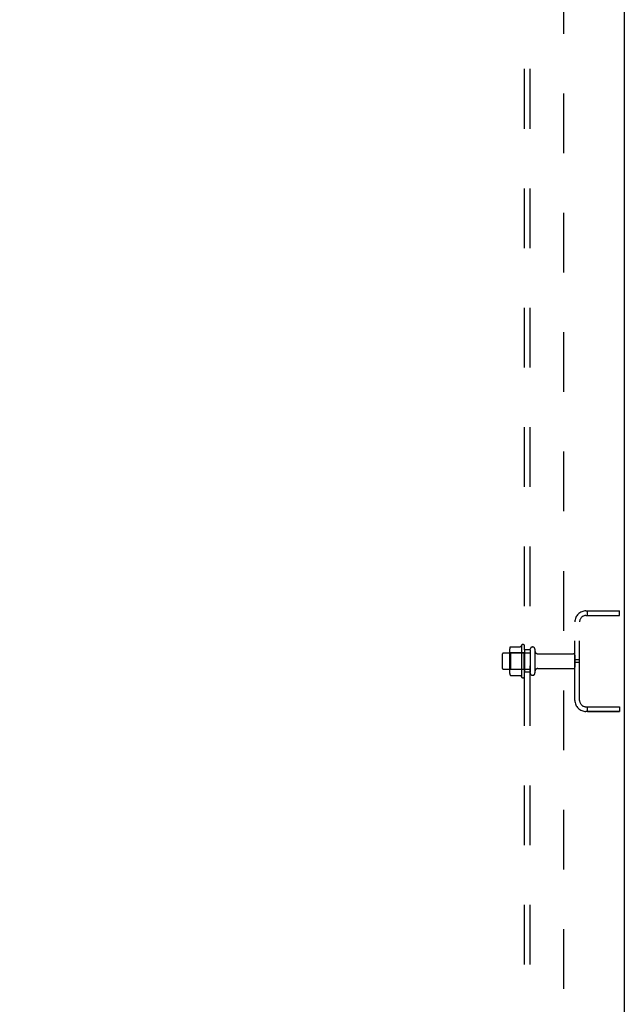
# Model space of a CAD drawing. Header units: inches. Extents: x 0 to 243, y 0 to 157.
# Tile 66 of 76: x 195 to 209, y 47 to 69. Entities that reach past the tile are written whole.
import ezdxf

# ---------------------------------------------------------------- set-up
doc = ezdxf.new("R2010")
doc.units = ezdxf.units.IN
doc.header["$LTSCALE"] = 13.357143
doc.header["$MEASUREMENT"] = 0
doc.linetypes.add('HIDDEN', pattern=[0.2, 0.1, -0.1])
doc.layers.get('0').update_dxf_attribs({"linetype": 'CONTINUOUS'})
for name, color, linetype in [('02___PRT_ALL_AXES', 7, 'CONTINUOUS'), ('DEFAULT_2', 8, 'HIDDEN'), ('DIMENSIONS', 7, 'CONTINUOUS')]:
    doc.layers.add(name, color=color, linetype=linetype)
doc.styles.get("Standard").update_dxf_attribs({"font": 'arial.ttf'})
doc.dimstyles.new('DIMSTYLE_1', dxfattribs={"dimtxt": 1.071429, "dimasz": 1.428571, "dimexe": 0.09, "dimexo": 0.07, "dimgap": 0.0375, "dimtad": 0, "dimtih": 1, "dimtoh": 1, "dimzin": 4, "dimdsep": 46, "dimtxsty": 'Standard', "dimblk": '_FILLED', "dimblk1": '_FILLED', "dimblk2": '_FILLED', "dimcen": 0.09, "dimazin": 1, "dimtfac": 1, "dimtdec": 3, "dimtofl": 0, "dimtmove": 0, "dimatfit": 3, "dimldrblk": '_FILLED', "dimfxl": 1, "dimtolj": 1, "dimtzin": 4, "dimarcsym": 0})

# ---------------------------------------------------------------- blocks, each defined once
blk = doc.blocks.new('_FILLED')
at = {"color": 0, "linetype": 'ByBlock'}
blk.add_solid([(0, 0), (-1, 0.2), (-1, -0.2)], dxfattribs=at)
blk = doc.blocks.new('*D12')
at = {"layer": 'DIMENSIONS', "color": 2, "linetype": 'Continuous'}
for p, q in [((183.973, 88.503), (189.774, 88.503)), ((206.698, 88.503), (200.898, 88.503))]:
    blk.add_line(p, q, dxfattribs=at)
at = {"layer": 'DIMENSIONS', "color": 2, "linetype": 'Continuous', "xscale": 1.4285714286, "yscale": 1.4285714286, "zscale": 1.4285714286, "rotation": 180}
blk.add_blockref('_FILLED', (183.973, 88.503), dxfattribs=at)
at = {"layer": 'DIMENSIONS', "color": 2, "linetype": 'Continuous', "xscale": 1.4285714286, "yscale": 1.4285714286, "zscale": 1.4285714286}
blk.add_blockref('_FILLED', (206.698, 88.503), dxfattribs=at)
at = {"layer": 'DIMENSIONS', "color": 2, "linetype": 'Continuous', "insert": (195.336, 89.038), "char_height": 1.07143, "width": 10.05311, "attachment_point": 2, "line_spacing_factor": 0.9}
blk.add_mtext('22.73 USABLE\\PDEPTH', dxfattribs=at)

msp = doc.modelspace()

# ---------------------------------------------------------------- linework, layer by layer
at = {"color": 7, "linetype": 'Continuous'}
msp.add_line((208.9273, 98.0194), (208.9273, 8.2274), dxfattribs=at)
at = {"layer": '02___PRT_ALL_AXES', "color": 8, "linetype": 'HIDDEN'}
for p, q in [((208.1019, 56.2484), (208.8233, 56.2484)), ((208.1019, 56.1444), (208.1019, 56.2484)), ((208.8233, 56.1444), (208.8233, 56.2484)), ((207.8233, 54.2449), (207.8233, 56.0019)), ((207.9273, 54.2449), (207.9273, 56.0019)), ((208.1019, 56.1444), (208.8233, 56.1444)), ((206.2283, 55.3064), (206.8233, 55.3064)), ((206.6283, 55.4792), (206.6283, 54.7676)), ((206.6983, 55.3734), (206.6983, 55.4575)), ((206.8233, 55.3734), (206.6983, 55.3734)), ((206.6983, 55.3734), (206.6983, 54.8734)), ((206.8233, 55.3734), (206.8233, 54.8734)), ((206.9918, 55.2894), (207.7933, 55.2894)), ((207.9273, 55.1546), (207.8233, 55.1546)), ((207.9273, 55.0921), (207.8233, 55.0921)), ((206.2283, 54.9404), (206.8233, 54.9404)), ((206.8233, 54.8734), (206.6983, 54.8734)), ((206.6983, 54.7893), (206.6983, 54.8734)), ((206.9918, 54.9574), (207.7933, 54.9574)), ((208.1019, 54.1024), (208.8233, 54.1024)), ((208.1019, 53.9984), (208.1019, 54.1024)), ((208.1019, 53.9984), (208.8233, 53.9984)), ((208.8233, 54.1024), (208.8233, 53.9984))]:
    msp.add_line(p, q, dxfattribs=at)
for centre, radius, start, end in [((207.2285, 55.1234), 0.6977, 149.33687, 152.3186), ((206.66, 55.4575), 0.0384, 0, 145.55034), ((207.2285, 55.1234), 0.6977, 207.6814, 210.66313), ((206.66, 54.7893), 0.0384, 214.44966, 360)]:
    msp.add_arc(centre, radius, start, end, dxfattribs=at)
at = {"layer": 'DEFAULT_2', "color": 8, "linetype": 'HIDDEN'}
for p, q in [((206.6983, 16.2796), (206.6983, 93.9671)), ((206.8233, 16.2796), (206.8233, 93.9671)), ((207.5733, 18.4046), (207.5733, 91.8421)), ((208.0698, 56.2484), (208.8233, 56.2484)), ((208.8233, 56.1444), (208.8233, 56.2484)), ((208.0698, 56.1444), (208.8233, 56.1444)), ((206.3623, 55.379), (206.3623, 54.8678)), ((206.3823, 55.3069), (206.3623, 55.3269)), ((206.6783, 55.3069), (206.3823, 55.3069)), ((206.3823, 55.3069), (206.3823, 54.9399)), ((206.3836, 55.4423), (206.6018, 55.4423)), ((206.6783, 55.3069), (206.6983, 55.3269)), ((206.6783, 55.3069), (206.6783, 54.9399)), ((206.9293, 55.3879), (206.9293, 54.8589)), ((206.1983, 55.2764), (206.1983, 54.9704)), ((207.8233, 55.2594), (207.8233, 54.9874)), ((206.3823, 54.9399), (206.3623, 54.9199)), ((206.6783, 54.9399), (206.3823, 54.9399)), ((206.6783, 54.9399), (206.6983, 54.9199)), ((206.3836, 54.8045), (206.6018, 54.8045)), ((208.0698, 54.1024), (208.8233, 54.1024)), ((208.8233, 53.9984), (208.0698, 53.9984)), ((208.8233, 54.1024), (208.8233, 53.9984))]:
    msp.add_line(p, q, dxfattribs=at)
for points in [[(206.3745, 55.4363), (206.3753, 55.4378), (206.3763, 55.4391), (206.3776, 55.4402), (206.379, 55.4411), (206.3806, 55.4418), (206.3823, 55.4422), (206.3836, 55.4423)], [(206.6106, 55.4476), (206.6105, 55.4473), (206.6103, 55.4471), (206.6102, 55.4468), (206.61, 55.4465), (206.6098, 55.4462), (206.6095, 55.4459), (206.6093, 55.4456), (206.609, 55.4453), (206.6086, 55.445), (206.6082, 55.4446), (206.6078, 55.4443), (206.6073, 55.4439), (206.6067, 55.4436), (206.606, 55.4432), (206.6052, 55.4429), (206.6043, 55.4426), (206.603, 55.4423), (206.6018, 55.4423)], [(206.3745, 54.8104), (206.3753, 54.809), (206.3763, 54.8077), (206.3776, 54.8066), (206.379, 54.8056), (206.3806, 54.805), (206.3823, 54.8046), (206.3836, 54.8045)], [(206.6018, 54.8045), (206.603, 54.8044), (206.6043, 54.8042), (206.6052, 54.8039), (206.606, 54.8036), (206.6067, 54.8032), (206.6073, 54.8029), (206.6078, 54.8025), (206.6082, 54.8022), (206.6086, 54.8018), (206.609, 54.8015), (206.6093, 54.8012), (206.6095, 54.8009), (206.6098, 54.8006), (206.61, 54.8003), (206.6102, 54.8), (206.6103, 54.7997), (206.6105, 54.7995), (206.6106, 54.7992)]]:
    msp.add_lwpolyline(points, dxfattribs=at)
for centre, radius, start, end in [((208.0698, 56.0019), 0.2465, 90, 180), ((208.0698, 56.0019), 0.1425, 90, 180), ((206.2283, 55.2764), 0.03, 90, 180), ((206.5035, 55.379), 0.1412, 156.05, 180), ((206.8763, 55.3879), 0.053, 0, 180), ((206.9918, 55.3519), 0.0625, 180, 270), ((207.7933, 55.2594), 0.03, 0, 90), ((206.2283, 54.9704), 0.03, 180, 270), ((206.5035, 54.8678), 0.1412, 180, 203.95), ((206.8763, 54.8589), 0.053, 180, 360), ((206.9918, 54.8949), 0.0625, 90, 180), ((207.7933, 54.9874), 0.03, 270, 360), ((208.0698, 54.2449), 0.2465, 180, 270), ((208.0698, 54.2449), 0.1425, 180, 270)]:
    msp.add_arc(centre, radius, start, end, dxfattribs=at)

# ---------------------------------------------------------------- dimensions: what is measured, and where the dimension line sits
at = {"layer": 'DIMENSIONS', "color": 2, "linetype": 'Continuous'}
dim = msp.add_linear_dim(base=(183.9733145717, 88.5026087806), p1=(206.6983145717, 92.0921406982), p2=(183.9733145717, 14.9773906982), angle=180, text='<> USABLE\\PDEPTH', dimstyle='DIMSTYLE_1', dxfattribs=at)
dim.commit()
dim.dimension.update_dxf_attribs({"geometry": '*D12', "text_midpoint": (195.3358145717, 87.6990373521), "dimtype": 160})

doc.saveas('drawing.dxf')
